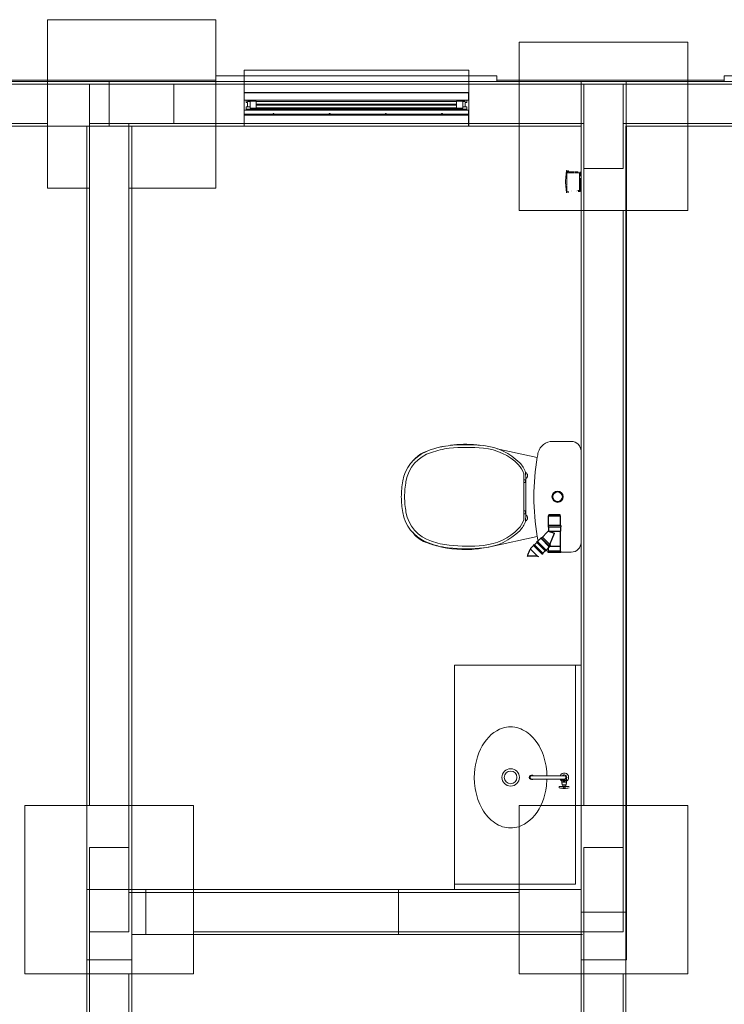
# Model space of a CAD drawing. Header units: millimetres. Extents: x 252 to 294, y 11.7 to 33.4.
# Tile 22 of 32: x 269.3 to 274.3, y 20.8 to 27.9. Entities that reach past the tile are written whole.
import ezdxf

# ---------------------------------------------------------------- set-up
doc = ezdxf.new("R2010")
doc.units = ezdxf.units.MM
doc.header["$LTSCALE"] = 10
for name, color, linetype in [('A-DETL', 251, 'Continuous'), ('A-WALL', 7, 'Continuous'), ('P-SANR-FIXT', 7, 'Continuous'), ('Q-CASE', 31, 'Continuous'), ('Simbolos', 251, 'Continuous'), ('Simbolos_int', 251, 'Continuous')]:
    doc.layers.add(name, color=color, linetype=linetype)
for name, color, linetype, lineweight in [('A-GLAZ', 7, 'Continuous', 5), ('I-WALL', 7, 'Continuous', 5), ('IFC-IfcBuildingElementProxy-Contorno', 250, 'Continuous', 5), ('IFC-IfcFlowFitting-Contorno', 250, 'Continuous', 5), ('IFC-IfcFurnishingElement-Contorno', 250, 'Continuous', 5), ('IFC-IfcSlab-Contorno', 250, 'Continuous', 5), ('IFC-IfcSpace-Contorno', 250, 'Continuous', 5), ('IFC-IfcWall-Contorno', 250, 'Continuous', 5), ('IFC-IfcWallStandardCase-Contorno', 250, 'Continuous', 5), ('IFC-Pilar-Contorno', 83, 'Continuous', 5), ('IFC-Sapata-Contorno', 253, 'Continuous', 5), ('IFC-Viga-Contorno', 66, 'Continuous', 5)]:
    doc.layers.add(name, color=color, linetype=linetype, lineweight=lineweight)

msp = doc.modelspace()

# ---------------------------------------------------------------- linework, layer by layer
at = {"layer": 'A-DETL', "color": 7, "lineweight": 5}
for p, q in [((272.4508, 27.4936), (270.8508, 27.4936)), ((270.8508, 27.4936), (270.8508, 27.4536)), ((270.8508, 27.4536), (270.8508, 27.3336)), ((272.4508, 27.4536), (272.4508, 27.4936)), ((272.4508, 27.3336), (272.4508, 27.4536)), ((269.7506, 27.3938), (269.7506, 27.1138)), ((270.3506, 27.3938), (269.7506, 27.3938)), ((270.3506, 27.1138), (270.3506, 27.3938)), ((273.5506, 27.3936), (273.2706, 27.3936)), ((273.2706, 27.3936), (273.2706, 26.7936)), ((273.5506, 26.7936), (273.5506, 27.3936)), ((270.8508, 27.3336), (272.4508, 27.3336)), ((269.7506, 27.1138), (270.3506, 27.1138)), ((273.2706, 26.7936), (273.5506, 26.7936)), ((269.7506, 21.9538), (269.7506, 21.3538)), ((270.0306, 21.9538), (269.7506, 21.9538)), ((270.0306, 21.3538), (270.0306, 21.9538)), ((273.2706, 21.9538), (273.2706, 21.3538)), ((273.5506, 21.9538), (273.2706, 21.9538)), ((273.5506, 21.3538), (273.5506, 21.9538)), ((269.7506, 21.3538), (270.0306, 21.3538)), ((273.2706, 21.3538), (273.5506, 21.3538))]:
    msp.add_line(p, q, dxfattribs=at)
at = {"layer": 'A-GLAZ', "lineweight": 5}
for p, q in [((270.8528, 27.3316), (270.8652, 27.3317)), ((270.8528, 27.2796), (270.8528, 27.3316)), ((270.8528, 27.3316), (272.4488, 27.3316)), ((270.8652, 27.3317), (270.8646, 27.3336)), ((270.8652, 27.3317), (272.4364, 27.3317)), ((272.437, 27.3336), (272.4364, 27.3317)), ((272.4364, 27.3317), (272.4488, 27.3316)), ((272.4488, 27.3316), (272.4488, 27.2796)), ((270.8652, 27.2794), (270.8528, 27.2796)), ((270.8528, 27.2796), (272.4488, 27.2796)), ((270.8652, 27.2644), (270.8652, 27.2794)), ((270.8754, 27.2644), (270.8652, 27.2644)), ((270.8652, 27.2118), (270.8652, 27.2328)), ((270.8652, 27.2328), (270.8754, 27.2328)), ((270.8652, 27.2316), (270.8936, 27.2316)), ((270.8754, 27.2328), (270.8754, 27.2644)), ((270.9382, 27.2736), (270.8758, 27.2736)), ((270.8758, 27.2736), (270.8758, 27.2714)), ((270.8758, 27.2714), (270.8936, 27.2714)), ((270.8936, 27.2714), (270.8936, 27.2236)), ((270.9382, 27.2236), (270.9382, 27.2736)), ((270.9382, 27.271), (272.3634, 27.271)), ((270.9382, 27.2526), (270.9382, 27.2446)), ((272.3634, 27.2526), (270.9382, 27.2526)), ((270.9382, 27.2446), (272.3634, 27.2446)), ((272.4258, 27.2736), (272.3634, 27.2736)), ((272.3634, 27.2736), (272.3634, 27.2236)), ((272.3634, 27.2446), (272.3634, 27.2526)), ((272.408, 27.2236), (272.408, 27.2714)), ((272.408, 27.2714), (272.4258, 27.2714)), ((272.408, 27.2316), (272.4364, 27.2316)), ((272.4258, 27.2714), (272.4258, 27.2736)), ((272.4262, 27.2644), (272.4262, 27.2328)), ((272.4364, 27.2644), (272.4262, 27.2644)), ((272.4262, 27.2328), (272.4364, 27.2328)), ((272.4488, 27.2796), (272.4364, 27.2794)), ((272.4364, 27.2794), (272.4364, 27.2644)), ((272.4364, 27.2328), (272.4364, 27.2118)), ((270.8528, 27.0956), (270.8528, 27.2096)), ((270.8528, 27.2096), (270.9086, 27.2096)), ((271.0578, 27.1796), (270.8528, 27.1796)), ((272.4488, 27.1736), (270.8528, 27.1736)), ((270.8936, 27.2166), (270.8652, 27.2166)), ((270.8936, 27.2118), (270.8652, 27.2118)), ((270.8936, 27.2236), (270.9382, 27.2236)), ((270.9086, 27.2166), (270.8936, 27.2166)), ((270.8936, 27.2166), (270.8936, 27.2118)), ((270.9086, 27.2096), (270.9086, 27.2166)), ((272.393, 27.2166), (270.9086, 27.2166)), ((270.9086, 27.2096), (272.393, 27.2096)), ((272.3634, 27.2262), (270.9382, 27.2262)), ((272.3634, 27.2236), (270.9382, 27.2236)), ((271.0578, 27.1856), (271.0578, 27.1796)), ((271.0638, 27.1856), (271.0578, 27.1856)), ((271.0578, 27.1796), (271.0638, 27.1796)), ((271.0638, 27.1796), (271.0638, 27.1856)), ((271.4578, 27.1796), (271.0638, 27.1796)), ((271.4578, 27.1856), (271.4578, 27.1796)), ((271.4638, 27.1856), (271.4578, 27.1856)), ((271.4578, 27.1796), (271.4638, 27.1796)), ((271.4638, 27.1796), (271.4638, 27.1856)), ((271.8578, 27.1796), (271.4638, 27.1796)), ((271.8578, 27.1856), (271.8578, 27.1796)), ((271.8638, 27.1856), (271.8578, 27.1856)), ((271.8578, 27.1796), (271.8638, 27.1796)), ((271.8638, 27.1796), (271.8638, 27.1856)), ((272.2578, 27.1796), (271.8638, 27.1796)), ((272.2578, 27.1856), (272.2578, 27.1796)), ((272.2638, 27.1856), (272.2578, 27.1856)), ((272.2578, 27.1796), (272.2638, 27.1796)), ((272.2638, 27.1796), (272.2638, 27.1856)), ((272.4488, 27.1796), (272.2638, 27.1796)), ((272.3634, 27.2236), (272.408, 27.2236)), ((272.408, 27.2166), (272.393, 27.2166)), ((272.393, 27.2166), (272.393, 27.2096)), ((272.393, 27.2096), (272.4488, 27.2096)), ((272.408, 27.2118), (272.408, 27.2166)), ((272.4364, 27.2166), (272.408, 27.2166)), ((272.4364, 27.2118), (272.408, 27.2118)), ((272.4488, 27.2096), (272.4488, 27.0956)), ((270.8508, 27.0936), (270.8646, 27.0936)), ((270.8652, 27.0954), (270.8528, 27.0956)), ((270.8528, 27.0956), (272.4488, 27.0956)), ((270.8646, 27.0936), (270.8652, 27.0954)), ((270.8646, 27.0936), (272.437, 27.0936)), ((270.8652, 27.0954), (272.4364, 27.0954)), ((272.4488, 27.0956), (272.4364, 27.0954)), ((272.4364, 27.0954), (272.437, 27.0936)), ((272.437, 27.0936), (272.4508, 27.0936))]:
    msp.add_line(p, q, dxfattribs=at)
at = {"layer": 'A-WALL', "lineweight": 5}
for p, q in [((270.8508, 27.4536), (270.6508, 27.4536)), ((270.6508, 27.4536), (270.6508, 27.4136)), ((272.6508, 27.4536), (272.4508, 27.4536)), ((272.6508, 27.4136), (272.6508, 27.4536)), ((270.6508, 27.4136), (270.8508, 27.4136)), ((272.4508, 27.4136), (272.6508, 27.4136)), ((273.5706, 27.0936), (273.5746, 27.0896)), ((273.5746, 27.0896), (273.5746, 21.1536)), ((273.5746, 21.1536), (273.5706, 21.1536))]:
    msp.add_line(p, q, dxfattribs=at)
at = {"layer": 'I-WALL', "lineweight": 5}
for p, q in [((270.8508, 27.4136), (268.8308, 27.4136)), ((274.4707, 27.4136), (272.4508, 27.4136)), ((270.8508, 27.0936), (270.8508, 27.3336)), ((272.4508, 27.3336), (272.4508, 27.0936)), ((268.8308, 27.0936), (269.7308, 27.0936)), ((269.7308, 27.0936), (269.7308, 21.1536)), ((270.0508, 21.6536), (270.0508, 27.0936)), ((270.0508, 27.0936), (270.8508, 27.0936)), ((272.4508, 27.0936), (273.2506, 27.0936)), ((273.2506, 27.0936), (273.2506, 21.6536)), ((273.5706, 27.0936), (274.4707, 27.0936)), ((273.5706, 21.1536), (273.5706, 27.0936)), ((270.0508, 21.6536), (273.2506, 21.6536)), ((270.1508, 21.3336), (270.1508, 21.6536)), ((271.9508, 21.6536), (271.9508, 21.3336)), ((270.0508, 21.1536), (270.0508, 21.3336)), ((273.2506, 21.3336), (270.0508, 21.3336)), ((273.2506, 21.3336), (273.2506, 21.1536)), ((269.7308, 21.1536), (270.0508, 21.1536)), ((273.2506, 21.1536), (273.5706, 21.1536))]:
    msp.add_line(p, q, dxfattribs=at)
at = {"layer": 'IFC-IfcBuildingElementProxy-Contorno', "lineweight": 5}
for p, q in [((273.1463, 26.7782), (273.1421, 26.7305)), ((273.1477, 26.7782), (273.1463, 26.7782)), ((273.1504, 26.7782), (273.1477, 26.7782)), ((273.1504, 26.7693), (273.1504, 26.7782)), ((273.1504, 26.7633), (273.1504, 26.7693)), ((273.1504, 26.7323), (273.1504, 26.7633)), ((273.1402, 26.7029), (273.1401, 26.7006)), ((273.1401, 26.7006), (273.1401, 26.698)), ((273.1401, 26.698), (273.1402, 26.6957)), ((273.142, 26.728), (273.1402, 26.7047)), ((273.1402, 26.7047), (273.1402, 26.7029)), ((273.1402, 26.6957), (273.1402, 26.6939)), ((273.1402, 26.6939), (273.142, 26.6706)), ((273.1421, 26.7305), (273.142, 26.728)), ((273.142, 26.6706), (273.1421, 26.6681)), ((273.1421, 26.6681), (273.1463, 26.6204)), ((273.1504, 26.7273), (273.1504, 26.7323)), ((273.1504, 26.7043), (273.1504, 26.7273)), ((273.1504, 26.6993), (273.1504, 26.7043)), ((273.1504, 26.6943), (273.1504, 26.6993)), ((273.1504, 26.6713), (273.1504, 26.6943)), ((273.1504, 26.6353), (273.1504, 26.6663)), ((273.1463, 26.6204), (273.1477, 26.6204)), ((273.1504, 26.6293), (273.1504, 26.6353)), ((273.1504, 26.6204), (273.1504, 26.6293))]:
    msp.add_line(p, q, dxfattribs=at)
at = {"layer": 'IFC-IfcFlowFitting-Contorno', "lineweight": 5}
for p, q in [((273.1504, 26.7693), (273.1504, 26.7651)), ((273.1543, 26.7693), (273.1504, 26.7693)), ((273.1504, 26.7651), (273.1504, 26.7633)), ((273.1504, 26.7633), (273.1685, 26.7633)), ((273.1559, 26.7693), (273.1543, 26.7693)), ((273.1559, 26.7772), (273.1559, 26.7759)), ((273.1579, 26.7772), (273.1559, 26.7772)), ((273.1559, 26.7759), (273.1559, 26.7747)), ((273.1559, 26.7747), (273.1559, 26.7693)), ((273.1619, 26.7772), (273.1579, 26.7772)), ((273.1619, 26.7759), (273.1619, 26.7772)), ((273.1619, 26.7747), (273.1619, 26.7759)), ((273.1619, 26.7693), (273.1619, 26.7747)), ((273.1731, 26.7693), (273.1619, 26.7693)), ((273.1685, 26.7633), (273.1699, 26.7633)), ((273.1699, 26.7633), (273.1781, 26.7633)), ((273.1777, 26.7693), (273.1731, 26.7693)), ((273.1781, 26.7693), (273.1777, 26.7693)), ((273.1795, 26.7693), (273.1781, 26.7693)), ((273.1781, 26.7633), (273.1795, 26.7633)), ((273.1802, 26.7693), (273.1795, 26.7693)), ((273.1795, 26.7633), (273.1802, 26.7633)), ((273.1828, 26.7693), (273.1802, 26.7693)), ((273.1802, 26.7633), (273.1828, 26.7633)), ((273.1837, 26.7693), (273.1828, 26.7693)), ((273.1828, 26.7633), (273.1837, 26.7633)), ((273.1876, 26.7693), (273.1837, 26.7693)), ((273.1837, 26.7633), (273.1876, 26.7633)), ((273.1884, 26.7693), (273.1876, 26.7693)), ((273.1876, 26.7633), (273.1884, 26.7633)), ((273.1935, 26.7693), (273.1884, 26.7693)), ((273.1884, 26.7633), (273.1935, 26.7633)), ((273.1941, 26.7693), (273.1935, 26.7693)), ((273.1935, 26.7633), (273.1941, 26.7633)), ((273.1999, 26.7693), (273.1941, 26.7693)), ((273.1941, 26.7633), (273.1999, 26.7633)), ((273.2004, 26.7693), (273.1999, 26.7693)), ((273.1999, 26.7633), (273.2004, 26.7633)), ((273.201, 26.7693), (273.2004, 26.7693)), ((273.2004, 26.7633), (273.201, 26.7633)), ((273.2073, 26.7693), (273.2067, 26.7693)), ((273.2067, 26.7633), (273.2073, 26.7633)), ((273.2124, 26.7693), (273.2073, 26.7693)), ((273.2073, 26.7633), (273.2124, 26.7633)), ((273.2132, 26.7693), (273.2124, 26.7693)), ((273.2124, 26.7633), (273.2132, 26.7633)), ((273.2171, 26.7693), (273.2132, 26.7693)), ((273.2132, 26.7633), (273.2171, 26.7633)), ((273.218, 26.7693), (273.2171, 26.7693)), ((273.2171, 26.7633), (273.218, 26.7633)), ((273.2206, 26.7693), (273.218, 26.7693)), ((273.218, 26.7633), (273.2206, 26.7633)), ((273.2214, 26.7693), (273.2206, 26.7693)), ((273.2206, 26.7633), (273.2214, 26.7633)), ((273.2227, 26.7693), (273.2214, 26.7693)), ((273.2214, 26.7633), (273.2227, 26.7633)), ((273.2291, 26.7693), (273.2227, 26.7693)), ((273.2227, 26.7633), (273.2231, 26.7633)), ((273.2231, 26.7633), (273.228, 26.7633)), ((273.228, 26.7633), (273.2394, 26.7633)), ((273.2304, 26.7693), (273.2291, 26.7693)), ((273.2394, 26.7633), (273.2394, 26.744)), ((273.2394, 26.7429), (273.2394, 26.7416)), ((273.2394, 26.7416), (273.2394, 26.7395)), ((273.2394, 26.7395), (273.2394, 26.7373)), ((273.2394, 26.7373), (273.2394, 26.7251)), ((273.2454, 26.7464), (273.2454, 26.7693)), ((273.2454, 26.7451), (273.2454, 26.7464)), ((273.2454, 26.7437), (273.2454, 26.7451)), ((273.2454, 26.7414), (273.2454, 26.7437)), ((273.2454, 26.739), (273.2454, 26.7414)), ((273.2394, 26.7251), (273.2394, 26.7233)), ((273.2394, 26.7233), (273.2394, 26.7224)), ((273.2394, 26.7214), (273.2394, 26.7188)), ((273.2394, 26.7188), (273.2394, 26.7176)), ((273.2394, 26.7176), (273.2394, 26.7162)), ((273.2394, 26.7162), (273.2394, 26.7129)), ((273.2394, 26.7129), (273.2394, 26.7117)), ((273.2394, 26.7117), (273.2394, 26.7102)), ((273.2394, 26.7102), (273.2394, 26.7063)), ((273.2394, 26.7063), (273.2394, 26.7051)), ((273.2394, 26.7039), (273.2394, 26.6993)), ((273.2394, 26.6993), (273.2394, 26.6947)), ((273.2394, 26.6947), (273.2394, 26.6935)), ((273.2394, 26.6935), (273.2394, 26.6923)), ((273.2394, 26.6923), (273.2394, 26.6884)), ((273.2394, 26.6884), (273.2394, 26.6869)), ((273.2394, 26.6869), (273.2394, 26.6857)), ((273.2394, 26.6857), (273.2394, 26.6824)), ((273.2394, 26.6824), (273.2394, 26.681)), ((273.2394, 26.681), (273.2394, 26.6798)), ((273.2394, 26.6798), (273.2394, 26.6772)), ((273.2394, 26.6762), (273.2394, 26.6753)), ((273.2394, 26.6753), (273.2394, 26.6735)), ((273.2394, 26.6735), (273.2394, 26.6613)), ((273.2454, 26.7233), (273.2454, 26.7251)), ((273.2454, 26.7224), (273.2454, 26.7233)), ((273.2454, 26.7188), (273.2454, 26.7214)), ((273.2454, 26.7176), (273.2454, 26.7188)), ((273.2454, 26.7162), (273.2454, 26.7176)), ((273.2454, 26.7129), (273.2454, 26.7162)), ((273.2454, 26.7117), (273.2454, 26.7129)), ((273.2454, 26.7102), (273.2454, 26.7117)), ((273.2454, 26.7063), (273.2454, 26.7102)), ((273.2454, 26.7052), (273.2454, 26.7063)), ((273.2454, 26.7039), (273.2454, 26.7052)), ((273.2454, 26.6993), (273.2454, 26.7039)), ((273.2454, 26.6947), (273.2454, 26.6993)), ((273.2454, 26.6935), (273.2454, 26.6947)), ((273.2454, 26.6923), (273.2454, 26.6935)), ((273.2454, 26.6884), (273.2454, 26.6923)), ((273.2454, 26.6869), (273.2454, 26.6884)), ((273.2454, 26.6857), (273.2454, 26.6869)), ((273.2454, 26.6824), (273.2454, 26.6857)), ((273.2454, 26.681), (273.2454, 26.6824)), ((273.2454, 26.6798), (273.2454, 26.681)), ((273.2454, 26.6772), (273.2454, 26.6798)), ((273.2454, 26.6753), (273.2454, 26.6762)), ((273.2454, 26.6735), (273.2454, 26.6753)), ((273.2454, 26.6596), (273.2454, 26.6735)), ((273.1559, 26.6293), (273.1559, 26.6239)), ((273.1619, 26.6239), (273.1619, 26.6293)), ((273.1619, 26.6227), (273.1619, 26.6239)), ((273.1837, 26.6353), (273.1828, 26.6353)), ((273.1828, 26.6293), (273.1837, 26.6293)), ((273.218, 26.6353), (273.2171, 26.6353)), ((273.2171, 26.6293), (273.218, 26.6293)), ((273.2231, 26.6353), (273.2227, 26.6353)), ((273.2394, 26.6353), (273.228, 26.6353)), ((273.2304, 26.6293), (273.2454, 26.6293)), ((273.2394, 26.6613), (273.2394, 26.6591)), ((273.2394, 26.6591), (273.2394, 26.657)), ((273.2394, 26.657), (273.2394, 26.6557)), ((273.2394, 26.6546), (273.2394, 26.6353)), ((273.2454, 26.6572), (273.2454, 26.6596)), ((273.2454, 26.6549), (273.2454, 26.6572)), ((273.2454, 26.6535), (273.2454, 26.6549)), ((273.2454, 26.6522), (273.2454, 26.6535)), ((273.2454, 26.6293), (273.2454, 26.6522))]:
    msp.add_line(p, q, dxfattribs=at)
at = {"layer": 'IFC-IfcFurnishingElement-Contorno', "lineweight": 5}
for p, q in [((270.8508, 27.4936), (270.8508, 27.4919)), ((272.4508, 27.4936), (270.8508, 27.4936)), ((270.8508, 27.4919), (270.8508, 27.4871)), ((270.8508, 27.4871), (270.8508, 27.4806)), ((270.8508, 27.4806), (270.8508, 27.4536)), ((272.4508, 27.4919), (272.4508, 27.4936)), ((272.4508, 27.4871), (272.4508, 27.4919)), ((272.4508, 27.4806), (272.4508, 27.4871)), ((272.4508, 27.4536), (272.4508, 27.4806))]:
    msp.add_line(p, q, dxfattribs=at)
at = {"layer": 'IFC-IfcSlab-Contorno', "lineweight": 5}
for p, q in [((269.0308, 27.4136), (270.6508, 27.4136)), ((272.6508, 27.4136), (274.2707, 27.4136)), ((273.5706, 21.4936), (273.5706, 21.1536))]:
    msp.add_line(p, q, dxfattribs=at)
at = {"layer": 'IFC-IfcSpace-Contorno', "lineweight": 5}
for p, q in [((269.7308, 27.0936), (265.203, 27.0936)), ((269.7308, 21.6536), (269.7308, 27.0936)), ((270.0508, 27.0936), (270.0508, 21.9623)), ((270.2324, 27.0936), (270.0508, 27.0936)), ((273.1048, 27.0936), (270.2324, 27.0936)), ((273.1196, 27.0936), (273.1048, 27.0936)), ((273.135, 27.0936), (273.1196, 27.0936)), ((273.1376, 27.0936), (273.135, 27.0936)), ((273.1401, 27.0936), (273.1376, 27.0936)), ((273.1427, 27.0936), (273.1401, 27.0936)), ((273.1452, 27.0936), (273.1427, 27.0936)), ((273.1504, 27.0936), (273.1452, 27.0936)), ((273.1614, 27.0936), (273.1504, 27.0936)), ((273.1707, 27.0936), (273.1614, 27.0936)), ((273.2508, 27.0936), (273.1707, 27.0936)), ((273.2508, 26.7782), (273.2508, 27.0936)), ((273.5708, 27.0936), (273.5708, 21.8114)), ((273.8432, 27.0936), (273.5708, 27.0936)), ((278.3708, 27.0936), (273.8432, 27.0936)), ((273.2508, 26.7772), (273.2508, 26.7782)), ((273.2508, 26.7693), (273.2508, 26.7772)), ((273.2508, 26.6204), (273.2508, 26.7693)), ((273.2508, 25.4309), (273.2508, 26.6204)), ((273.2508, 24.6187), (273.2508, 25.4309)), ((273.2508, 21.9623), (273.2508, 24.6187)), ((270.0508, 21.9623), (270.0508, 21.6536)), ((273.2508, 21.6536), (273.2508, 21.9623)), ((273.5708, 21.8114), (273.5708, 21.4936)), ((269.7308, 19.6986), (269.7308, 21.6536)), ((270.0508, 21.6536), (270.2324, 21.6536)), ((270.2324, 21.6536), (273.2508, 21.6536)), ((273.5708, 21.4936), (273.5706, 21.1536)), ((270.1586, 21.3336), (270.0508, 21.3336)), ((270.0508, 21.3336), (270.0508, 19.2536)), ((271.9508, 21.3336), (270.1586, 21.3336)), ((272.0251, 21.3336), (271.9508, 21.3336)), ((273.2508, 21.3336), (272.0251, 21.3336)), ((273.2606, 21.3336), (273.2508, 21.3336)), ((273.2506, 21.1536), (273.2511, 21.1536)), ((273.2506, 19.2536), (273.2506, 21.1536)), ((273.5706, 21.1536), (273.5706, 19.3614))]:
    msp.add_line(p, q, dxfattribs=at)
at = {"layer": 'IFC-IfcWall-Contorno', "lineweight": 5}
for p, q in [((270.8508, 27.4536), (270.6508, 27.4536)), ((270.6508, 27.4536), (270.6508, 27.4236)), ((272.4508, 27.4536), (270.8508, 27.4536)), ((272.6508, 27.4536), (272.4508, 27.4536)), ((272.6508, 27.4236), (272.6508, 27.4536)), ((274.2707, 27.4536), (274.2707, 27.4236)), ((274.4707, 27.4536), (274.2707, 27.4536)), ((270.6508, 27.4236), (269.0308, 27.4236)), ((269.0308, 27.4136), (269.8908, 27.4136)), ((269.7308, 27.4136), (269.2162, 27.4136)), ((269.8264, 27.4136), (269.7308, 27.4136)), ((269.8908, 27.4136), (269.8264, 27.4136)), ((269.8908, 27.2223), (269.8908, 27.4136)), ((269.8908, 27.4136), (269.8908, 27.2848)), ((269.9551, 27.4136), (269.8908, 27.4136)), ((269.8908, 27.4136), (270.6508, 27.4136)), ((270.0508, 27.4136), (269.9551, 27.4136)), ((270.5017, 27.4136), (270.0508, 27.4136)), ((270.6508, 27.4136), (270.5017, 27.4136)), ((270.6508, 27.4236), (270.6508, 27.4136)), ((270.8508, 27.4136), (270.6508, 27.4136)), ((270.6508, 27.4136), (270.8508, 27.4136)), ((271.7817, 27.4136), (270.8508, 27.4136)), ((270.8508, 27.4136), (272.4508, 27.4136)), ((271.967, 27.4136), (271.7817, 27.4136)), ((272.4508, 27.4136), (271.967, 27.4136)), ((272.6508, 27.4136), (272.4508, 27.4136)), ((272.4508, 27.4136), (272.6508, 27.4136)), ((272.6508, 27.4136), (272.6508, 27.4236)), ((274.2707, 27.4236), (272.6508, 27.4236)), ((272.8228, 27.4136), (272.6508, 27.4136)), ((272.6508, 27.4136), (273.2508, 27.4136)), ((273.0054, 27.4136), (272.8228, 27.4136)), ((273.2508, 27.4136), (273.0054, 27.4136)), ((273.2508, 27.3154), (273.2508, 27.4136)), ((273.2508, 27.4136), (273.5708, 27.4136)), ((273.5708, 27.4136), (273.5708, 27.1917)), ((274.0521, 27.4136), (273.5708, 27.4136)), ((273.5708, 27.4136), (274.2707, 27.4136)), ((274.2707, 27.4136), (274.0521, 27.4136)), ((274.2707, 27.4236), (274.2707, 27.4136)), ((274.4707, 27.4136), (274.2707, 27.4136)), ((274.2707, 27.4136), (274.4707, 27.4136)), ((273.2508, 27.0936), (273.2508, 27.3154)), ((269.8908, 27.2848), (269.8908, 27.0936)), ((269.8908, 27.0936), (269.8908, 27.2223)), ((273.5708, 27.1917), (273.5708, 27.0936)), ((269.2162, 27.0936), (269.7308, 27.0936)), ((269.7308, 27.0936), (269.8264, 27.0936)), ((269.8264, 27.0936), (269.8908, 27.0936)), ((269.8908, 27.0936), (269.9551, 27.0936)), ((269.9551, 27.0936), (270.0508, 27.0936)), ((270.0508, 27.0936), (270.5017, 27.0936)), ((270.5017, 27.0936), (270.6508, 27.0936)), ((270.6508, 27.0936), (270.8508, 27.0936)), ((270.8508, 27.0936), (271.7817, 27.0936)), ((271.7817, 27.0936), (271.967, 27.0936)), ((271.967, 27.0936), (272.4508, 27.0936)), ((272.4508, 27.0936), (272.8228, 27.0936)), ((272.8228, 27.0936), (273.0054, 27.0936)), ((273.0054, 27.0936), (273.2508, 27.0936)), ((273.5708, 27.0936), (274.0521, 27.0936)), ((274.0521, 27.0936), (274.2707, 27.0936)), ((274.2707, 27.0936), (274.4707, 27.0936)), ((269.7308, 21.6536), (269.7308, 21.3861)), ((269.8289, 21.6536), (269.7308, 21.6536)), ((270.0508, 21.6536), (269.8289, 21.6536)), ((270.0508, 21.3861), (270.0508, 21.6536)), ((273.3487, 21.4936), (273.2506, 21.4936)), ((273.2506, 21.4936), (273.2506, 21.3336)), ((273.5706, 21.4936), (273.3487, 21.4936)), ((273.5706, 21.3117), (273.5706, 21.4936)), ((269.7308, 21.3861), (269.7308, 21.3336)), ((269.7308, 21.3336), (269.7308, 20.2698)), ((270.0508, 21.3336), (270.0508, 21.3861)), ((270.0508, 20.2698), (270.0508, 21.3336)), ((273.2506, 21.3336), (273.2506, 21.3117)), ((273.2506, 21.3117), (273.2506, 21.1536)), ((273.5706, 20.2698), (273.5706, 21.3117)), ((273.2506, 21.1536), (273.2506, 20.2698))]:
    msp.add_line(p, q, dxfattribs=at)
at = {"layer": 'IFC-IfcWallStandardCase-Contorno', "lineweight": 5}
for p, q in [((273.4726, 27.4136), (273.2508, 27.4136)), ((273.2508, 27.4136), (273.2508, 27.0936)), ((273.5708, 27.4136), (273.4726, 27.4136)), ((273.5708, 27.0936), (273.5708, 27.4136)), ((269.7308, 27.0936), (269.7308, 23.3218)), ((269.8908, 27.0936), (269.7308, 27.0936)), ((269.9526, 27.0936), (269.8908, 27.0936)), ((270.0508, 27.0936), (269.9526, 27.0936)), ((270.0508, 23.3218), (270.0508, 27.0936)), ((273.2508, 27.0936), (273.2508, 23.309)), ((273.5708, 23.309), (273.5708, 27.0936)), ((269.7308, 23.3218), (269.7308, 21.6536)), ((270.0508, 21.6536), (270.0508, 23.3218)), ((273.2508, 23.309), (273.2508, 21.6536)), ((273.5708, 21.4936), (273.5708, 23.309)), ((269.7308, 21.6536), (269.9526, 21.6536)), ((269.9526, 21.6536), (270.0508, 21.6536)), ((270.0508, 21.6536), (270.0508, 21.4317)), ((270.0814, 21.6536), (270.0508, 21.6536)), ((270.1042, 21.6536), (270.0814, 21.6536)), ((271.067, 21.6536), (270.1042, 21.6536)), ((272.5554, 21.6536), (271.067, 21.6536)), ((273.2508, 21.6536), (272.5554, 21.6536)), ((273.2508, 21.4936), (273.2508, 21.6536)), ((273.2508, 21.6536), (273.2508, 21.4936)), ((273.2508, 21.4317), (273.2508, 21.4936)), ((273.2508, 21.4936), (273.4726, 21.4936)), ((273.4726, 21.4936), (273.5708, 21.4936)), ((270.0508, 21.4317), (270.0508, 21.3336)), ((273.2508, 21.3336), (273.2508, 21.4317)), ((270.0508, 21.3336), (270.0814, 21.3336)), ((270.0814, 21.3336), (270.1042, 21.3336)), ((270.1042, 21.3336), (271.067, 21.3336)), ((271.067, 21.3336), (272.5554, 21.3336)), ((272.5554, 21.3336), (273.2508, 21.3336))]:
    msp.add_line(p, q, dxfattribs=at)
at = {"layer": 'IFC-Pilar-Contorno', "lineweight": 5}
for p, q in [((269.7505, 27.3936), (269.7505, 27.1496)), ((269.8278, 27.3936), (269.7505, 27.3936)), ((270.3505, 27.3936), (269.8278, 27.3936)), ((270.3505, 27.3575), (270.3505, 27.3936)), ((273.2705, 27.3936), (273.2705, 27.1136)), ((273.3066, 27.3936), (273.2705, 27.3936)), ((273.5505, 27.3936), (273.3066, 27.3936)), ((273.5505, 27.3164), (273.5505, 27.3936)), ((270.3505, 27.1136), (270.3505, 27.3575)), ((273.5505, 27.1136), (273.5505, 27.3164)), ((269.7505, 27.1496), (269.7505, 27.1136)), ((269.7505, 27.1136), (270.0305, 27.1136)), ((270.0305, 27.1136), (270.2733, 27.1136)), ((270.2733, 27.1136), (270.3505, 27.1136)), ((273.2705, 27.1136), (273.2705, 26.8708)), ((273.5505, 26.7936), (273.5505, 27.1136)), ((273.2705, 26.8708), (273.2705, 26.7936)), ((273.2705, 26.7936), (273.5145, 26.7936)), ((273.5145, 26.7936), (273.5505, 26.7936)), ((269.7505, 21.9538), (269.7505, 21.431)), ((269.7866, 21.9538), (269.7505, 21.9538)), ((270.0305, 21.9538), (269.7866, 21.9538)), ((270.0305, 21.8766), (270.0305, 21.9538)), ((273.2705, 21.9538), (273.2705, 21.6338)), ((273.3066, 21.9538), (273.2705, 21.9538)), ((273.5505, 21.9538), (273.3066, 21.9538)), ((273.5505, 21.8766), (273.5505, 21.9538)), ((270.0305, 21.6338), (270.0305, 21.8766)), ((273.5505, 21.3538), (273.5505, 21.8766)), ((270.0305, 21.3538), (270.0305, 21.6338)), ((273.2705, 21.6338), (273.2705, 21.431)), ((269.7505, 21.431), (269.7505, 21.3538)), ((273.2705, 21.431), (273.2705, 21.3538)), ((269.7505, 21.3538), (269.9945, 21.3538)), ((269.9945, 21.3538), (270.0305, 21.3538)), ((273.2705, 21.3538), (273.5145, 21.3538)), ((273.5145, 21.3538), (273.5505, 21.3538))]:
    msp.add_line(p, q, dxfattribs=at)
at = {"layer": 'IFC-Sapata-Contorno', "lineweight": 5}
for p, q in [((269.4505, 27.8536), (269.4505, 27.3936)), ((269.7505, 27.8536), (269.4505, 27.8536)), ((270.0305, 27.8536), (269.7505, 27.8536)), ((270.6505, 27.8536), (270.0305, 27.8536)), ((270.6505, 27.3936), (270.6505, 27.8536)), ((272.8105, 27.6936), (272.8105, 27.3936)), ((273.2705, 27.6936), (272.8105, 27.6936)), ((273.5505, 27.6936), (273.2705, 27.6936)), ((274.0105, 27.6936), (273.5505, 27.6936)), ((274.0105, 27.3936), (274.0105, 27.6936)), ((269.4505, 27.3936), (269.4505, 27.1136)), ((270.6505, 27.1136), (270.6505, 27.3936)), ((272.8105, 27.3936), (272.8105, 27.1136)), ((274.0105, 27.1136), (274.0105, 27.3936)), ((269.4505, 27.1136), (269.4505, 26.6536)), ((270.6505, 26.6536), (270.6505, 27.1136)), ((272.8105, 27.1136), (272.8105, 26.7936)), ((274.0105, 26.4936), (274.0105, 27.1136)), ((272.8105, 26.7936), (272.8105, 26.4936)), ((269.4505, 26.6536), (269.7505, 26.6536)), ((270.0305, 26.6536), (270.3505, 26.6536)), ((270.3505, 26.6536), (270.6505, 26.6536)), ((272.8105, 26.4936), (273.2705, 26.4936)), ((273.2705, 26.4936), (273.5505, 26.4936)), ((273.5505, 26.4936), (274.0105, 26.4936)), ((269.2905, 22.2538), (269.2905, 21.6338)), ((269.7505, 22.2538), (269.2905, 22.2538)), ((270.0305, 22.2538), (269.7505, 22.2538)), ((270.4905, 22.2538), (270.0305, 22.2538)), ((270.4905, 21.9538), (270.4905, 22.2538)), ((273.2705, 22.2538), (272.8105, 22.2538)), ((272.8105, 22.2538), (272.8105, 21.6338)), ((273.5505, 22.2538), (273.2705, 22.2538)), ((274.0105, 22.2538), (273.5505, 22.2538)), ((274.0105, 21.9538), (274.0105, 22.2538)), ((270.4905, 21.6338), (270.4905, 21.9538)), ((274.0105, 21.0538), (274.0105, 21.9538)), ((269.2905, 21.6338), (269.2905, 21.3538)), ((270.4905, 21.3538), (270.4905, 21.6338)), ((272.8105, 21.6338), (272.8105, 21.3538)), ((269.2905, 21.3538), (269.2905, 21.0538)), ((270.4905, 21.0538), (270.4905, 21.3538)), ((272.8105, 21.3538), (272.8105, 21.0538)), ((269.2905, 21.0538), (269.7505, 21.0538)), ((269.7505, 21.0538), (270.0305, 21.0538)), ((270.0305, 21.0538), (270.4905, 21.0538)), ((272.8105, 21.0538), (273.2705, 21.0538)), ((273.2705, 21.0538), (273.5505, 21.0538)), ((273.5505, 21.0538), (274.0105, 21.0538))]:
    msp.add_line(p, q, dxfattribs=at)
at = {"layer": 'IFC-Viga-Contorno', "lineweight": 5}
for p, q in [((269.4505, 27.3936), (265.5305, 27.3936)), ((269.7505, 27.3936), (269.4505, 27.3936)), ((270.3505, 27.3936), (270.3505, 27.1136)), ((270.6505, 27.3936), (270.3505, 27.3936)), ((272.8105, 27.3936), (270.6505, 27.3936)), ((273.2705, 27.3936), (272.8105, 27.3936)), ((273.2705, 27.1136), (273.2705, 27.3936)), ((273.5505, 27.3936), (273.5505, 27.1136)), ((274.0105, 27.3936), (273.5505, 27.3936)), ((277.9308, 27.3936), (274.0105, 27.3936)), ((265.5305, 27.1136), (269.4505, 27.1136)), ((269.7505, 27.1136), (269.7505, 26.6536)), ((270.0305, 27.1136), (269.7505, 27.1136)), ((270.0305, 26.6536), (270.0305, 27.1136)), ((270.3505, 27.1136), (270.6505, 27.1136)), ((270.6505, 27.1136), (272.8105, 27.1136)), ((272.8105, 27.1136), (273.2705, 27.1136)), ((273.5505, 27.1136), (274.0105, 27.1136)), ((274.0105, 27.1136), (277.9308, 27.1136)), ((273.2705, 26.7936), (273.2705, 26.4936)), ((269.7505, 26.6536), (269.7505, 22.2538)), ((270.0305, 22.2538), (270.0305, 26.6536)), ((273.2705, 26.4936), (273.2705, 22.2538)), ((273.5505, 22.2538), (273.5505, 26.4936)), ((270.0305, 21.9538), (270.0305, 22.2538)), ((273.5505, 21.9538), (273.5505, 22.2538)), ((270.0305, 21.6338), (270.0305, 21.3538)), ((270.4905, 21.6338), (270.0305, 21.6338)), ((272.8105, 21.6338), (270.4905, 21.6338)), ((273.2705, 21.3538), (273.2705, 21.6338)), ((269.7505, 21.3538), (269.7505, 21.0538)), ((270.4905, 21.3538), (272.8105, 21.3538)), ((272.8105, 21.3538), (273.2705, 21.3538)), ((273.2705, 21.3538), (273.2705, 21.0538)), ((269.7505, 21.0538), (269.7505, 19.6936)), ((270.0305, 19.6936), (270.0305, 21.0538)), ((273.2705, 21.0538), (273.2705, 19.6936)), ((273.5505, 19.6936), (273.5505, 21.0538))]:
    msp.add_line(p, q, dxfattribs=at)
at = {"layer": 'P-SANR-FIXT', "lineweight": 5}
for p, q in [((273.0486, 24.8479), (273.1811, 24.8479)), ((272.654, 24.7961), (272.9389, 24.7345)), ((272.8426, 24.6168), (272.8426, 24.2903)), ((272.8553, 24.5746), (272.8426, 24.5746)), ((272.8553, 24.5546), (272.8553, 24.5746)), ((272.8567, 24.5826), (272.8558, 24.6269)), ((272.8567, 24.5826), (272.8567, 24.3245)), ((272.8553, 24.5546), (272.8426, 24.5546)), ((272.8553, 24.3526), (272.8426, 24.3526)), ((272.8553, 24.3526), (272.8553, 24.3326)), ((272.8553, 24.3326), (272.8426, 24.3326)), ((272.8567, 24.3245), (272.8558, 24.2802)), ((272.9386, 24.1704), (272.6133, 24.1)), ((273.1811, 24.0589), (273.0483, 24.0588)), ((272.9097, 22.4658), (272.9003, 22.4658)), ((273.1015, 22.4658), (272.9097, 22.4658)), ((273.1015, 22.4658), (273.1306, 22.4658)), ((272.9097, 22.4413), (272.9003, 22.4413)), ((272.9097, 22.4413), (273.1015, 22.4413)), ((273.1196, 22.3894), (273.0941, 22.3894)), ((273.0941, 22.3894), (273.0941, 22.3812)), ((273.1015, 22.4413), (273.1306, 22.4413)), ((273.113, 22.4273), (273.113, 22.4413)), ((273.113, 22.4273), (273.113, 22.4224)), ((273.113, 22.4224), (273.1151, 22.4224)), ((273.1151, 22.4208), (273.1134, 22.4208)), ((273.1134, 22.4208), (273.1134, 22.4111)), ((273.1134, 22.4111), (273.1156, 22.4111)), ((273.1151, 22.4224), (273.1151, 22.4208)), ((273.146, 22.4224), (273.1151, 22.4224)), ((273.1151, 22.4208), (273.146, 22.4208)), ((273.1156, 22.4111), (273.1156, 22.4008)), ((273.1156, 22.4008), (273.1218, 22.4008)), ((273.1198, 22.3991), (273.1196, 22.3894)), ((273.1415, 22.3894), (273.1196, 22.3894)), ((273.1218, 22.3991), (273.1198, 22.3991)), ((273.1218, 22.4008), (273.1218, 22.3991)), ((273.1393, 22.4008), (273.1218, 22.4008)), ((273.1218, 22.3991), (273.1393, 22.3991)), ((273.1235, 22.3746), (273.1235, 22.3894)), ((273.1376, 22.375), (273.1376, 22.3894)), ((273.1393, 22.3991), (273.1393, 22.4008)), ((273.1393, 22.4008), (273.1456, 22.4008)), ((273.1413, 22.3991), (273.1393, 22.3991)), ((273.1415, 22.3894), (273.1413, 22.3991)), ((273.1671, 22.3894), (273.1415, 22.3894)), ((273.1456, 22.4008), (273.1456, 22.4111)), ((273.1456, 22.4111), (273.1477, 22.4111)), ((273.146, 22.4208), (273.146, 22.4224)), ((273.146, 22.4224), (273.1481, 22.4224)), ((273.1477, 22.4208), (273.146, 22.4208)), ((273.1477, 22.4111), (273.1477, 22.4208)), ((273.1481, 22.4224), (273.1481, 22.4273)), ((273.1482, 22.4505), (273.1482, 22.4274))]:
    msp.add_line(p, q, dxfattribs=at)
for points in [[(273.0076, 22.4661), (273.0061, 22.4942), (273.0013, 22.5337), (272.9977, 22.5532), (272.9932, 22.5726), (272.9881, 22.5915), (272.9822, 22.6099), (272.9755, 22.6278), (272.9681, 22.6453), (272.96, 22.6621), (272.9513, 22.6782), (272.942, 22.6936), (272.932, 22.7083), (272.9214, 22.7223), (272.9104, 22.7353), (272.8988, 22.7474), (272.8867, 22.7586), (272.8742, 22.7689), (272.8614, 22.7782), (272.8482, 22.7864), (272.8346, 22.7936), (272.8207, 22.7998), (272.8067, 22.8048), (272.7925, 22.8088), (272.7781, 22.8116), (272.7636, 22.8133), (272.7492, 22.8139), (272.7347, 22.8133), (272.7202, 22.8116), (272.7058, 22.8088), (272.6916, 22.8048), (272.6707, 22.7969), (272.6502, 22.7864), (272.6305, 22.7737), (272.6116, 22.7586), (272.5936, 22.7414), (272.5769, 22.7223), (272.5612, 22.7011), (272.547, 22.6782), (272.5342, 22.6538), (272.5228, 22.6278), (272.5131, 22.6008), (272.5051, 22.5726), (272.4987, 22.5435), (272.4942, 22.5141), (272.4906, 22.4536)], [(272.4906, 22.4536), (272.4922, 22.413), (272.497, 22.3734), (272.5007, 22.3539), (272.5051, 22.3346), (272.5103, 22.3156), (272.5162, 22.2972), (272.5228, 22.2793), (272.5302, 22.2619), (272.5383, 22.245), (272.547, 22.2289), (272.5563, 22.2135), (272.5663, 22.1988), (272.5769, 22.1849), (272.5879, 22.1719), (272.5995, 22.1598), (272.6116, 22.1485), (272.6241, 22.1382), (272.637, 22.1289), (272.6502, 22.1207), (272.6638, 22.1135), (272.6776, 22.1073), (272.6916, 22.1023), (272.7058, 22.0984), (272.7202, 22.0955), (272.7347, 22.0938), (272.7492, 22.0933), (272.7636, 22.0938), (272.7781, 22.0955), (272.7925, 22.0984), (272.8067, 22.1023), (272.8277, 22.1103), (272.8482, 22.1207), (272.8678, 22.1334), (272.8867, 22.1485), (272.9047, 22.1657), (272.9214, 22.1849), (272.9371, 22.2061), (272.9513, 22.2289), (272.9642, 22.2534), (272.9755, 22.2793), (272.9852, 22.3063), (272.9932, 22.3346), (272.9996, 22.3636), (273.0041, 22.3931), (273.0076, 22.4411)]]:
    msp.add_lwpolyline(points, dxfattribs=at)
for centre, radius in [((273.0836, 24.4537), 0.04), ((273.0836, 24.4537), 0.036), ((273.0836, 24.4537), 0.034), ((272.7492, 22.4536), 0.0621), ((272.7492, 22.4536), 0.0451)]:
    msp.add_circle(centre, radius, dxfattribs=at)
for centre, radius, start, end in [((273.0486, 24.7405), 0.1074, 89.9862, 163.91059), ((273.1811, 24.7784), 0.0695, 0, 89.9862), ((272.2564, 24.5182), 0.2796, 113.59763, 170.13335), ((272.4235, 24.0491), 0.7787, 110.26699, 112.2561), ((272.3664, 24.2664), 0.5543, 96.34265, 113.59763), ((272.3703, 24.2674), 0.5347, 96.34293, 110.22646), ((272.4235, 24.0491), 0.7787, 100.80435, 103.50912), ((272.4342, 23.656), 1.1685, 83.8664, 96.34265), ((272.438, 23.6576), 1.1483, 84.09023, 96.34293), ((272.4235, 24.0491), 0.7787, 83.7439, 97.62475), ((272.3427, 23.5543), 1.2796, 81.36322, 82.55951), ((272.5175, 24.3977), 0.404, 44.84368, 84.48923), ((272.5136, 24.3967), 0.4236, 44.84375, 83.83496), ((274.5813, 24.4561), 1.6658, 169.12679, 170.37973), ((272.262, 24.5189), 0.2618, 107.02426, 170.18535), ((272.2163, 24.5892), 0.2007, 115.90593, 141.10181), ((274.6109, 24.452), 1.6957, 170.35838, 189.53443), ((272.6947, 24.5739), 0.154, 16.16272, 44.84368), ((272.6908, 24.5729), 0.1736, 18.11259, 44.84368), ((272.6702, 24.4466), 0.6996, 170.16461, 179.42676), ((272.6741, 24.4476), 0.68, 170.18535, 179.49444), ((272.8446, 24.6046), 0.025, 298.70336, 63.39741), ((272.6702, 24.4606), 0.6996, 180.57324, 189.83539), ((272.6741, 24.4596), 0.68, 180.50556, 189.81465), ((272.2564, 24.389), 0.2796, 189.86665, 246.40237), ((272.262, 24.3883), 0.2618, 189.81465, 252.97574), ((272.6947, 24.3332), 0.154, 315.15632, 343.83728), ((272.6908, 24.3342), 0.1736, 315.15632, 341.88741), ((272.8446, 24.3026), 0.025, 296.60259, 61.29664), ((272.5175, 24.5095), 0.404, 275.51077, 315.15632), ((272.5136, 24.5105), 0.4236, 276.16504, 315.15625), ((272.2163, 24.3157), 0.2007, 215.04504, 244.09407), ((274.581, 24.4488), 1.6658, 189.62283, 190.63748), ((273.0483, 24.1663), 0.1074, 193.40918, 270.0138), ((272.4235, 24.8559), 0.7787, 247.7439, 254.68965), ((272.3664, 24.6407), 0.5543, 246.40237, 263.65735), ((272.3703, 24.6397), 0.5347, 249.77354, 263.65707), ((272.4235, 24.8559), 0.7787, 255.14655, 276.2561), ((272.4342, 25.2511), 1.1685, 263.65735, 276.1336), ((272.438, 25.2495), 1.1483, 263.65707, 275.90977), ((272.3427, 25.3506), 1.2796, 277.44049, 279.64802), ((272.3427, 25.3506), 1.2796, 279.90187, 282.2113), ((273.1811, 24.1284), 0.0695, 270.0138, 0), ((272.8981, 22.4536), 0.0158, 90, 270.02653), ((272.9001, 22.4536), 0.0158, 61.54213, 298.45787), ((272.9003, 22.4536), 0.0122, 90, 270), ((272.8981, 22.4483), 0.021, 56.32608, 90), ((273.1306, 22.4536), 0.0316, 0, 157.16898), ((273.1306, 22.4536), 0.0179, 223.21707, 136.78293), ((273.1306, 22.4536), 0.0122, 270, 90), ((272.8981, 22.4588), 0.021, 270.01993, 303.67392), ((273.1306, 22.4536), 0.0316, 202.83102, 236.24994), ((273.1354, 22.4488), 0.0216, 200.08902, 226.62447), ((273.1319, 22.445), 0.0165, 226.62447, 265.37553), ((273.1297, 22.4438), 0.0153, 273.27629, 312.72371), ((273.1231, 22.451), 0.025, 312.72371, 337.27629), ((273.1097, 22.4541), 0.0387, 340.63941, 354.82997), ((273.1306, 22.4536), 0.0316, 303.75006, 0), ((273.0955, 22.3812), 0.0014, 180, 252.43335), ((273.1306, 22.4921), 0.1177, 252.43335, 270), ((273.1306, 22.4921), 0.1122, 266.41321, 273.58679), ((273.1306, 22.4921), 0.1177, 270, 287.56665)]:
    msp.add_arc(centre, radius, start, end, dxfattribs=at)
at = {"layer": 'Q-CASE', "lineweight": 5}
for p, q in [((272.3506, 23.2536), (272.3506, 21.6936)), ((273.2106, 23.2536), (272.3506, 23.2536)), ((273.2506, 23.2536), (273.2106, 23.2536)), ((273.2106, 23.2536), (273.2106, 21.6936)), ((273.2106, 21.6936), (272.3506, 21.6936)), ((272.3506, 21.6936), (272.3506, 21.6536))]:
    msp.add_line(p, q, dxfattribs=at)
for points in [[(272.4906, 22.4536), (272.4942, 22.5141), (272.4987, 22.5435), (272.5051, 22.5726), (272.5131, 22.6008), (272.5228, 22.6278), (272.5342, 22.6538), (272.547, 22.6782), (272.5612, 22.7011), (272.5769, 22.7223), (272.5936, 22.7414), (272.6116, 22.7586), (272.6305, 22.7737), (272.6502, 22.7864), (272.6707, 22.7969), (272.6916, 22.8048), (272.7058, 22.8088), (272.7202, 22.8116), (272.7347, 22.8133), (272.7492, 22.8139), (272.7636, 22.8133), (272.7781, 22.8116), (272.7925, 22.8088), (272.8067, 22.8048), (272.8207, 22.7998), (272.8346, 22.7936), (272.8482, 22.7864), (272.8614, 22.7782), (272.8742, 22.7689), (272.8867, 22.7586), (272.8988, 22.7474), (272.9104, 22.7353), (272.9214, 22.7223), (272.932, 22.7083), (272.942, 22.6936), (272.9513, 22.6782), (272.96, 22.6621), (272.9681, 22.6453), (272.9755, 22.6278), (272.9822, 22.6099), (272.9881, 22.5915), (272.9932, 22.5726), (272.9977, 22.5532), (273.0013, 22.5337), (273.0061, 22.4942), (273.0076, 22.4661)], [(273.0076, 22.4411), (273.0041, 22.3931), (272.9996, 22.3636), (272.9932, 22.3346), (272.9852, 22.3063), (272.9755, 22.2793), (272.9642, 22.2534), (272.9513, 22.2289), (272.9371, 22.2061), (272.9214, 22.1849), (272.9047, 22.1657), (272.8867, 22.1485), (272.8678, 22.1334), (272.8482, 22.1207), (272.8277, 22.1103), (272.8067, 22.1023), (272.7925, 22.0984), (272.7781, 22.0955), (272.7636, 22.0938), (272.7492, 22.0933), (272.7347, 22.0938), (272.7202, 22.0955), (272.7058, 22.0984), (272.6916, 22.1023), (272.6776, 22.1073), (272.6638, 22.1135), (272.6502, 22.1207), (272.637, 22.1289), (272.6241, 22.1382), (272.6116, 22.1485), (272.5995, 22.1598), (272.5879, 22.1719), (272.5769, 22.1849), (272.5663, 22.1988), (272.5563, 22.2135), (272.547, 22.2289), (272.5383, 22.245), (272.5302, 22.2619), (272.5228, 22.2793), (272.5162, 22.2972), (272.5103, 22.3156), (272.5051, 22.3346), (272.5007, 22.3539), (272.497, 22.3734), (272.4922, 22.413), (272.4906, 22.4536)]]:
    msp.add_lwpolyline(points, dxfattribs=at)
at = {"layer": 'Simbolos'}
for p, q in [((273.019, 24.316), (273.0214, 24.325)), ((273.019, 24.248), (273.019, 24.316)), ((273.1038, 24.316), (273.1014, 24.325)), ((273.1038, 24.248), (273.1038, 24.316)), ((273.0158, 24.248), (273.0158, 24.24)), ((273.107, 24.248), (273.0158, 24.248)), ((273.0158, 24.24), (273.0178, 24.238)), ((273.0178, 24.238), (273.0178, 24.2101)), ((273.1038, 24.248), (273.019, 24.248)), ((273.107, 24.24), (273.105, 24.238)), ((273.105, 24.238), (273.105, 24.208)), ((273.107, 24.248), (273.107, 24.24)), ((272.9195, 24.1118), (272.9675, 24.1599)), ((272.9409, 24.135), (272.9621, 24.1562)), ((272.9621, 24.1562), (272.9655, 24.1562)), ((272.9655, 24.1562), (273.0166, 24.2073)), ((272.9675, 24.1599), (272.9756, 24.1645)), ((273.105, 24.208), (273.1026, 24.2056)), ((273.1026, 24.2056), (273.1026, 24.0994)), ((272.9115, 24.1056), (272.8903, 24.0844)), ((272.8903, 24.0844), (272.8903, 24.081)), ((272.9172, 24.1141), (272.9115, 24.1084)), ((272.9115, 24.1084), (272.9115, 24.1056)), ((272.9817, 24.0496), (272.9172, 24.1141)), ((272.9794, 24.0519), (272.9195, 24.1118)), ((272.9324, 24.1293), (272.9381, 24.135)), ((272.9324, 24.1293), (272.9969, 24.0648)), ((272.9381, 24.135), (272.9409, 24.135)), ((272.9794, 24.0519), (273.0275, 24.0999)), ((272.9969, 24.0648), (273.0026, 24.0705)), ((273.0026, 24.0733), (273.0144, 24.0851)), ((273.0026, 24.0705), (273.0026, 24.0733)), ((273.0178, 24.067), (273.0178, 24.0837)), ((273.0275, 24.0999), (273.0321, 24.108)), ((273.105, 24.097), (273.1026, 24.0994)), ((273.105, 24.067), (273.105, 24.097)), ((272.8669, 24.028), (272.8693, 24.0304)), ((272.976, 24.0439), (272.9732, 24.0439)), ((272.9817, 24.0496), (272.976, 24.0439)), ((273.0158, 24.065), (273.0178, 24.067)), ((273.0158, 24.057), (273.0158, 24.065)), ((273.107, 24.057), (273.0158, 24.057)), ((273.107, 24.065), (273.105, 24.067)), ((273.107, 24.057), (273.107, 24.065))]:
    msp.add_line(p, q, dxfattribs=at)
for points in [[(273.0166, 24.2073), (273.0168, 24.2075), (273.0171, 24.2078), (273.0172, 24.2081), (273.0174, 24.2084), (273.0175, 24.2087), (273.0176, 24.2091), (273.0177, 24.2094), (273.0178, 24.2098), (273.0178, 24.2101)], [(272.8903, 24.081), (272.8868, 24.0759), (272.8836, 24.0707), (272.8807, 24.0653), (272.878, 24.0597), (272.8757, 24.0541), (272.8736, 24.0483), (272.8719, 24.0424), (272.8705, 24.0364), (272.8693, 24.0304)], [(273.0178, 24.0837), (273.0178, 24.084), (273.0177, 24.0842), (273.0176, 24.0845), (273.0175, 24.0847), (273.0174, 24.0849), (273.0172, 24.0851), (273.017, 24.0853), (273.0168, 24.0854), (273.0165, 24.0856), (273.0163, 24.0856), (273.016, 24.0857), (273.0158, 24.0857), (273.0155, 24.0857), (273.0153, 24.0856), (273.015, 24.0856), (273.0148, 24.0854), (273.0146, 24.0853), (273.0144, 24.0851)]]:
    msp.add_lwpolyline(points, dxfattribs=at)
at = {"layer": 'Simbolos_int'}
for p, q in [((273.1038, 24.316), (273.019, 24.316)), ((273.1014, 24.325), (273.0214, 24.325)), ((273.105, 24.238), (273.0178, 24.238)), ((272.9655, 24.1562), (273.0223, 24.0994)), ((273.0275, 24.0999), (272.9675, 24.1599)), ((273.0321, 24.108), (272.9756, 24.1645)), ((273.0165, 24.0855), (273.0614, 24.1938)), ((273.0176, 24.2088), (273.0614, 24.1938)), ((273.1026, 24.2056), (273.0269, 24.2056)), ((272.8903, 24.081), (272.941, 24.0304)), ((272.9732, 24.0439), (272.9115, 24.1056)), ((272.9409, 24.135), (273.0026, 24.0733)), ((273.1026, 24.0994), (273.0223, 24.0994)), ((272.941, 24.0304), (272.8693, 24.0304)), ((272.941, 24.0304), (272.9468, 24.028)), ((273.105, 24.067), (273.0178, 24.067))]:
    msp.add_line(p, q, dxfattribs=at)

doc.saveas('drawing.dxf')
